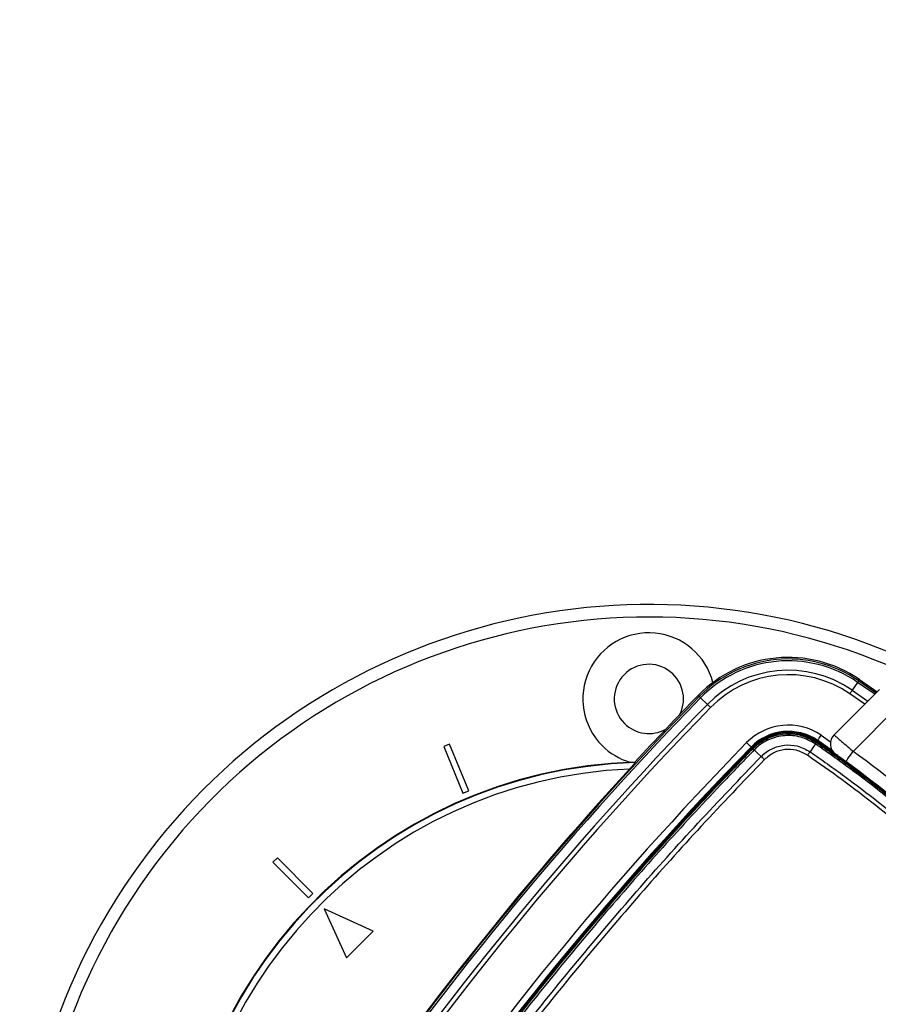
# Paper-space layout 'In Ground Anchor' of a CAD drawing. Header units: millimetres. Extents: x 38476 to 443956, y 10848 to 406945.
# Tile 30 of 71: x 85725 to 92548, y 244780 to 252604. Entities that reach past the tile are written whole.
import ezdxf

# ---------------------------------------------------------------- set-up
doc = ezdxf.new("R2010")
doc.units = ezdxf.units.MM
doc.layers.add('COMPONENT_GEOMETRY', color=7, linetype='Continuous')
doc.styles.add('SLDTEXTSTYLE1', font='TXT', dxfattribs={"width": 0.75})
doc.dimstyles.new('SLDDIMSTYLE0', dxfattribs={"dimtxt": 2500, "dimasz": 165.1, "dimexe": 0, "dimexo": 0.0625, "dimgap": 625, "dimtad": 0, "dimtih": 1, "dimtoh": 1, "dimdec": 0, "dimlfac": 0.02, "dimrnd": 1e-09, "dimzin": 12, "dimdsep": 46, "dimtxsty": 'SLDTEXTSTYLE1', "dimsah": 1, "dimcen": 0.09, "dimadec": 0, "dimazin": 3, "dimtfac": 1, "dimtdec": 0, "dimtofl": 0, "dimtmove": 0, "dimatfit": 3, "dimfxl": 1, "dimfrac": 2, "dimtolj": 1, "dimtzin": 12, "dimarcsym": 0})

# ---------------------------------------------------------------- blocks, each defined once
blk = doc.blocks.new('_D_16')
at = {"layer": 'COMPONENT_GEOMETRY', "color": 7, "ltscale": 50}
for p, q in [((240160.5, 319828.1), (240160.5, 202242)), ((85724.7, 242893.1), (85724.7, 202242)), ((85724.7, 202400.7), (159248.2, 202400.7)), ((240160.5, 202400.7), (166637, 202400.7))]:
    blk.add_line(p, q, dxfattribs=at)
for points in [[(85724.7, 202400.7), (85889.8, 202375.3), (85889.8, 202426.1)], [(240160.5, 202400.7), (239995.4, 202426.1), (239995.4, 202375.3)]]:
    blk.add_solid(points, dxfattribs=at)
at = {"layer": 'COMPONENT_GEOMETRY', "color": 7, "ltscale": 50, "insert": (159248.2, 203639), "char_height": 2500, "attachment_point": 1, "style": 'SLDTEXTSTYLE1'}
blk.add_mtext('3089', dxfattribs=at)

psp = doc.layouts.new('In Ground Anchor')

# ---------------------------------------------------------------- linework, layer by layer
at = {"color": 7, "linetype": 'Continuous', "lineweight": 25, "ltscale": 50}
for p, q in [((92383.8, 247338.2), (92341.2, 247276.4)), ((92392, 247350.3), (92399, 247360.4)), ((92399, 247360.4), (92538.4, 247262.9)), ((92195.8, 246920.3), (92557.3, 247281.8)), ((91125.3, 247225.9), (91116.5, 247234.5)), ((91135.8, 247215.7), (91189.5, 247163.3)), ((92698.7, 247140.3), (92348.4, 246790)), ((92055.3, 246860.5), (92059.1, 246866)), ((92063.7, 246872.7), (92066.2, 246876.3)), ((92182.8, 246794.9), (92066.2, 246876.3)), ((89140.5, 246846.5), (89094.4, 246827.4)), ((89094.4, 246827.4), (89247.4, 246457.8)), ((89293.6, 246476.9), (89140.5, 246846.5)), ((91540.2, 246821.3), (91537.1, 246824.4)), ((91550.9, 246810.9), (91546.1, 246815.6)), ((91561.6, 246801.3), (91561.6, 246801.2)), ((90615.9, 246700.6), (90613.9, 246705)), ((91615.8, 246750.1), (91617.1, 246748.9)), ((89247.4, 246457.8), (89293.6, 246476.9)), ((87772.5, 245944.2), (87737.2, 245908.8)), ((88055.4, 245661.3), (87772.5, 245944.2)), ((87737.2, 245908.8), (88020, 245626)), ((88020, 245626), (88055.4, 245661.3)), ((88143.8, 245537.6), (88320.6, 245148.7)), ((88532.7, 245360.8), (88143.8, 245537.6)), ((88320.6, 245148.7), (88532.7, 245360.8))]:
    psp.add_line(p, q, dxfattribs=at)
at = {"color": 8, "linetype": 'Continuous', "lineweight": 25, "ltscale": 50}
for p, q in [((92519.1, 247243.6), (92383.8, 247338.2)), ((92392, 247350.3), (92529.6, 247254.1)), ((92341.2, 247276.4), (92465.3, 247189.8)), ((92439.9, 247164.4), (92321.2, 247247.2)), ((92094.5, 246917.5), (92168, 246866.5))]:
    psp.add_line(p, q, dxfattribs=at)
at = {"color": 7, "linetype": 'Continuous', "lineweight": 25, "ltscale": 50, "flags": 128}
for points in [[(92383.8, 247338.2), (92385.5, 247340.8), (92387.1, 247343.1), (92388.5, 247345.2), (92389.7, 247346.9), (92390.6, 247348.2), (92391.4, 247349.3), (92391.8, 247349.9), (92392, 247350.3)], [(92321.2, 247247.2), (92324, 247251.3), (92326.7, 247255.3), (92329.4, 247259.2), (92332.1, 247263), (92334.6, 247266.7), (92336.9, 247270.1), (92339.2, 247273.4), (92341.2, 247276.4)], [(91125.3, 247225.9), (91125.6, 247225.7), (91126.2, 247225.1), (91127.1, 247224.2), (91128.3, 247223.1), (91129.8, 247221.6), (91131.5, 247219.9), (91133.5, 247217.9), (91135.8, 247215.7)], [(91214.8, 247138.7), (91211.3, 247142.1), (91207.8, 247145.5), (91204.4, 247148.8), (91201.1, 247152), (91198, 247155.1), (91194.9, 247158.1), (91192.1, 247160.8), (91189.5, 247163.3)], [(92191.7, 246783.2), (92188.8, 246785.2), (92063.7, 246872.7)], [(92066.2, 246876.3), (92066.8, 246877.2), (92068.5, 246879.6), (92071.1, 246883.5), (92074.7, 246888.6), (92078.9, 246894.8), (92083.8, 246901.9), (92089, 246909.5), (92094.5, 246917.5)], [(91537.1, 246824.4), (91536.3, 246825.2), (91534.2, 246827.2), (91530.9, 246830.5), (91526.4, 246834.8), (91521, 246840.1), (91514.9, 246846.1), (91508.2, 246852.5), (91501.3, 246859.3)], [(91615.8, 246750.2), (91583.6, 246780.5), (91561.6, 246801.3)], [(92047.5, 246848.9), (92029.7, 246822.8), (92005.6, 246787.3)], [(92047.5, 246848.9), (92049.2, 246851.4), (92050.8, 246853.7), (92052.1, 246855.7), (92053.2, 246857.3), (92054.1, 246858.6), (92054.7, 246859.6), (92055.2, 246860.2), (92055.3, 246860.5)], [(92289.2, 246709.4), (92290.4, 246711), (92293.7, 246715.6), (92299.2, 246723), (92306.6, 246733), (92315.5, 246745.3), (92325.8, 246759.2), (92336.9, 246774.3), (92348.4, 246790)]]:
    psp.add_lwpolyline(points, dxfattribs=at)
at = {"color": 7, "linetype": 'Continuous', "lineweight": 25, "ltscale": 2500}
for centre, radius, start, end in [((90724.7, 242956.6), 5000, 65.6403, 24.3597), ((90724.7, 242956.6), 4900, 66.0814, 23.9186), ((90724.7, 247206.6), 525, 14.37413, 225), ((91832.5, 246536.3), 1000, 55.49083, 135.71908), ((91832.5, 246536.3), 987.7, 55.49083, 135.71908), ((91832.5, 246536.3), 973.1, 55.49083, 135.71908), ((90724.7, 247206.6), 275, 333.51034, 225), ((91832.5, 246536.3), 898.1, 55.49083, 135.71908), ((91832.5, 246536.3), 862.7, 55.49083, 135.71908), ((110464.3, 228366.4), 27012.6, 135.71908, 145.72355), ((110464.3, 228366.4), 26998, 135.71908, 145.72355), ((110464.3, 228366.4), 27024.9, 135.71908, 137.267), ((110464.3, 228366.4), 26923, 135.71908, 145.72355), ((110464.3, 228366.4), 26887.6, 135.71908, 145.72355), ((90724.7, 247206.6), 275, 225, 299.16046), ((91832.5, 246536.3), 462.5, 55.49083, 135.71908), ((91832.5, 246536.3), 412.6, 55.49083, 135.71908), ((91832.5, 246536.3), 408.2, 55.49083, 135.71908), ((91832.5, 246536.3), 400, 55.49083, 135.71908), ((86393.7, 238625.6), 10000, 46.71913, 55.49083), ((86393.7, 238625.6), 10000, 49.14741, 55.49083), ((92266.5, 246849.6), 100, 135, 234.2779), ((110464.3, 228366.4), 26487.4, 135.71908, 145.72355), ((110464.3, 228366.4), 26437.4, 135.71908, 145.72355), ((110464.3, 228366.4), 26433.1, 135.71908, 145.72355), ((110464.3, 228366.4), 26424.9, 135.71908, 145.72355), ((90724.7, 247206.6), 525, 225, 253.36007), ((91457, 246696.4), 148.1, 45.06833, 50.64849), ((86369.6, 238649.8), 10100, 47.92764, 53.70356), ((90724.7, 242956.6), 3750, 91.69334, 358.30666), ((86369.6, 238649.8), 10000, 47.95694, 53.70356), ((90724.7, 242956.6), 3745.6, 91.6649, 358.3351), ((90724.7, 242956.6), 3695.6, 92.38945, 357.61055), ((110464.3, 228366.4), 27018.8, 137.41644, 145.72355)]:
    psp.add_arc(centre, radius, start, end, dxfattribs=at)
at = {"color": 7, "linetype": 'Continuous', "lineweight": 25, "ltscale": 50}
for points, knots in [([(91551, 246811), (91555.7, 246815.7), (91591.7, 246851.4), (91673.1, 246904.1), (91803.2, 246935.7), (91938.6, 246924.9), (92016.4, 246882), (92055.3, 246860.5)], [0, 0, 0, 0, 0.036324, 0.277287, 0.518216, 0.759108, 1, 1, 1, 1]), ([(92047.5, 246848.9), (92010, 246869.6), (91935.1, 246910.9), (91804.6, 246921.4), (91679.3, 246890.9), (91600.8, 246840.1), (91566.1, 246805.8), (91561.6, 246801.3)], [0, 0, 0, 0, 0.240815, 0.481676, 0.72263, 0.963679, 1, 1, 1, 1]), ([(92195.8, 246920.3), (92197.5, 246918.9), (92200.8, 246916), (92226.6, 246894.1), (92264.7, 246861.7), (92307.7, 246824.9), (92336.6, 246800.2), (92348.4, 246790)], [0, 0, 0, 0, 0.2122472, 0.4240286, 0.6364538, 0.8509551, 1, 1, 1, 1]), ([(88631.7, 243246.4), (88770.3, 243445.7), (89047.5, 243844.2), (89483.7, 244427.4), (89934.4, 244999.1), (90390.4, 245545.7), (90850.5, 246068.3), (91235.5, 246484.9), (91472.1, 246729.4), (91550.9, 246810.9)], [0, 0, 0, 0, 0.158217, 0.316434, 0.474012, 0.63159, 0.77897, 0.926349, 1, 1, 1, 1]), ([(91561.6, 246801.2), (91482.7, 246719.7), (91246.2, 246475.1), (90861, 246058.5), (90400.8, 245535.7), (89944.7, 244989), (89493.9, 244417.2), (89057.5, 243833.8), (88780.3, 243435.3), (88641.6, 243236)], [0, 0, 0, 0, 0.073652, 0.221033, 0.368414, 0.525992, 0.68357, 0.841785, 1, 1, 1, 1]), ([(91550.9, 246810.9), (91550.9, 246810.9), (91550.9, 246811), (91551, 246811), (91551, 246811)], [0, 0, 0, 0, 0.245588, 1, 1, 1, 1]), ([(91561.6, 246801.3), (91560.1, 246802.7), (91557, 246805.6), (91553.8, 246808.6), (91551.6, 246810.6), (91551.2, 246810.9), (91551, 246811)], [0, 0, 0, 0, 0.250007, 0.499984, 0.750031, 1, 1, 1, 1]), ([(91617.1, 246748.9), (91617.1, 246748.9), (91642.1, 246773.9), (91699.5, 246815.9), (91800.6, 246844), (91908.9, 246839.4), (91972.4, 246805.2), (92005.6, 246787.3)], [0, 0, 0, 0, 0.000007, 0.251558, 0.493427, 0.734807, 1, 1, 1, 1]), ([(91985.9, 246758.5), (91956.5, 246774.3), (91900.3, 246804.6), (91805, 246808.2), (91714.6, 246784.3), (91667, 246744.5), (91642.8, 246724.2)], [0, 0, 0, 0, 0.265153, 0.506539, 0.748436, 1, 1, 1, 1]), ([(91985.9, 246758.5), (91987.7, 246761.2), (91991.4, 246766.6), (91996.7, 246774.2), (92001.5, 246781.4), (92004.2, 246785.3), (92005.6, 246787.3)], [0, 0, 0, 0, 0.249983, 0.499994, 0.749966, 1, 1, 1, 1]), ([(92005.6, 246787.3), (92097.7, 246722.6), (92374.7, 246528.2), (92816.2, 246176.1), (93317.4, 245720.5), (93773.9, 245242.3), (94189.8, 244749.3), (94433.6, 244408.1), (94555.4, 244237.5)], [0, 0, 0, 0, 0.09315, 0.279968, 0.466787, 0.653164, 0.826582, 1, 1, 1, 1]), ([(92055.3, 246860.5), (92055.2, 246860.3), (92055, 246859.9), (92053.4, 246857.5), (92051, 246853.9), (92048.7, 246850.6), (92047.5, 246848.9)], [0, 0, 0, 0, 0.250017, 0.500009, 0.750064, 1, 1, 1, 1]), ([(94617, 244279.4), (94492.3, 244453.7), (94242.9, 244802.4), (93820.1, 245301.9), (93359.7, 245782.7), (92858.1, 246237.8), (92416.5, 246589.6), (92139.6, 246784.1), (92047.5, 246848.9)], [0, 0, 0, 0, 0.175926, 0.351853, 0.536803, 0.722183, 0.907563, 1, 1, 1, 1]), ([(92047.5, 246848.9), (92047.5, 246848.9), (92047.5, 246848.9), (92047.5, 246848.9), (92047.5, 246848.9)], [0, 0, 0, 0, 0.077712, 1, 1, 1, 1]), ([(92055.3, 246860.5), (92147.6, 246795.7), (92424.8, 246600.9), (92867.1, 246248.4), (93369.4, 245792.7), (93830.5, 245311.2), (94254, 244811), (94503.7, 244461.8), (94628.6, 244287.3)], [0, 0, 0, 0, 0.092437, 0.277818, 0.463199, 0.648153, 0.824076, 1, 1, 1, 1]), ([(88699.4, 243187.7), (88763.5, 243280.7), (88956.1, 243559.7), (89287.8, 244018), (89708.8, 244571), (90154.3, 245125), (90625.7, 245679.2), (91111.9, 246222.3), (91448.7, 246573.4), (91617.1, 246748.9)], [0, 0, 0, 0, 0.07372, 0.221241, 0.368761, 0.526246, 0.683732, 0.841866, 1, 1, 1, 1]), ([(91642.8, 246724.2), (91474.5, 246548.9), (91138, 246198.1), (90652.3, 245655.6), (90181.3, 245102), (89736.2, 244548.5), (89315.6, 243996.2), (88984.1, 243538.4), (88791.6, 243259.6), (88727.5, 243166.8)], [0, 0, 0, 0, 0.158133, 0.316267, 0.473752, 0.631237, 0.778758, 0.926279, 1, 1, 1, 1]), ([(91642.8, 246724.2), (91640.4, 246726.5), (91635.7, 246731.1), (91628.8, 246737.7), (91622.5, 246743.8), (91618.9, 246747.2), (91617.1, 246748.9)], [0, 0, 0, 0, 0.250023, 0.500034, 0.75001, 1, 1, 1, 1]), ([(94526.6, 244217.8), (94405.2, 244387.8), (94162.4, 244727.8), (93747.9, 245219.1), (93293.1, 245695.6), (92793.7, 246149.6), (92353.7, 246500.4), (92077.7, 246694.1), (91985.9, 246758.5)], [0, 0, 0, 0, 0.173418, 0.346836, 0.533213, 0.720031, 0.906849, 1, 1, 1, 1]), ([(92289.2, 246709.4), (92282.9, 246714), (92267.6, 246725.3), (92244.8, 246741.9), (92224.5, 246756.6), (92210.8, 246766.5), (92209, 246767.7), (92208.1, 246768.4)], [0, 0, 0, 0, 0.1489341, 0.3633578, 0.5758049, 0.7876718, 1, 1, 1, 1]), ([(90615.9, 246700.6), (90615.6, 246700.1), (90615.1, 246699.1), (90609.8, 246692.7), (90600.2, 246681.6), (90586.3, 246666.1), (90575.6, 246654.5), (90570.6, 246649)], [0, 0, 0, 0, 0.1441194, 0.2875957, 0.4861502, 0.7601982, 1, 1, 1, 1])]:
    psp.add_open_spline(points, degree=3, knots=knots, dxfattribs=at)

# ---------------------------------------------------------------- dimensions: what is measured, and where the dimension line sits
at = {"layer": 'COMPONENT_GEOMETRY', "color": 7, "ltscale": 50}
dim = psp.add_linear_dim(base=(85724.7, 202400.7), p1=(240160.5, 319891.6), p2=(85724.7, 242956.6), dimstyle='SLDDIMSTYLE0', dxfattribs=at)
dim.commit()
dim.dimension.update_dxf_attribs({"geometry": '_D_16', "text_midpoint": (162942.6, 202400.7), "dimtype": 160})

doc.saveas('drawing.dxf')
